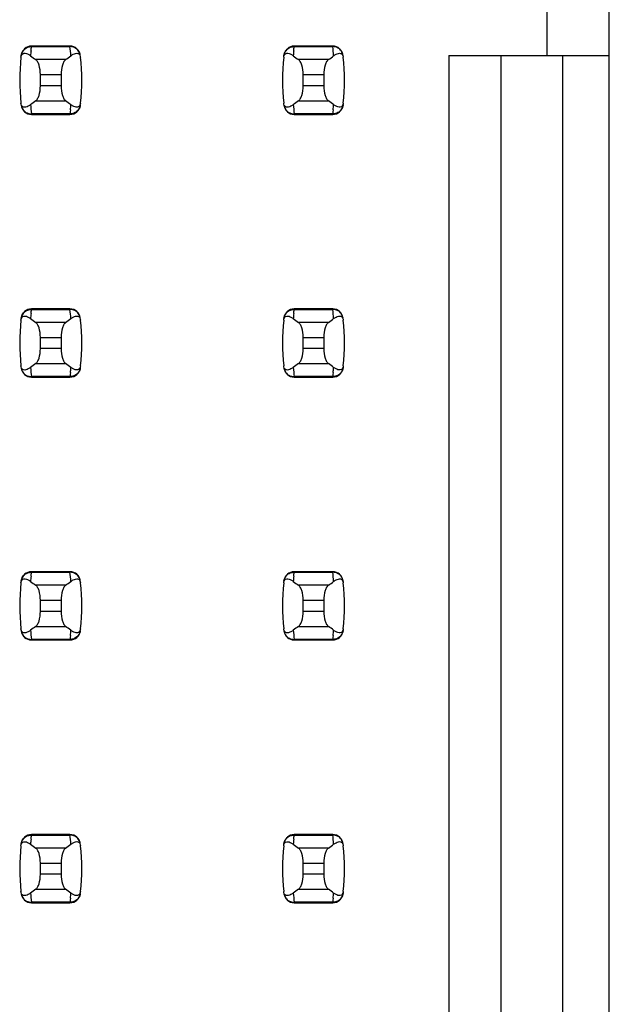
# Model space of a CAD drawing. Header units: inches. Extents: x 0 to 34, y 0 to 22.
# Tile 7 of 47: x 9.089 to 9.537, y 7.985 to 8.734. Entities that reach past the tile are written whole.
import ezdxf

# ---------------------------------------------------------------- set-up
doc = ezdxf.new("R2010")
doc.units = ezdxf.units.IN
doc.header["$LTSCALE"] = 1.87
doc.header["$MEASUREMENT"] = 0
doc.layers.get('0').update_dxf_attribs({"linetype": 'CONTINUOUS'})

msp = doc.modelspace()

# ---------------------------------------------------------------- linework, layer by layer
at = {"color": 7, "linetype": 'CONTINUOUS'}
for p, q in [((9.53739, 7.34301), (9.53739, 14.23277)), ((9.49015, 8.70679), (9.49015, 8.75403)), ((9.09719, 8.71037), (9.09735, 8.71192)), ((9.09735, 8.71192), (9.09744, 8.7127)), ((9.09744, 8.7127), (9.09753, 8.71347)), ((9.09755, 8.71387), (9.09753, 8.71347)), ((9.09753, 8.71347), (9.12686, 8.71347)), ((9.12684, 8.71387), (9.09755, 8.71387)), ((9.12686, 8.71347), (9.12684, 8.71387)), ((9.13439, 8.70701), (9.13473, 8.70604)), ((9.29719, 8.71037), (9.29735, 8.71192)), ((9.29735, 8.71192), (9.29744, 8.7127)), ((9.29744, 8.7127), (9.29753, 8.71347)), ((9.29755, 8.71387), (9.29753, 8.71347)), ((9.29753, 8.71347), (9.32686, 8.71347)), ((9.32684, 8.71387), (9.29755, 8.71387)), ((9.32686, 8.71347), (9.32684, 8.71387)), ((9.33439, 8.70701), (9.33473, 8.70604)), ((9.12355, 8.70356), (9.10084, 8.70356)), ((9.13473, 8.70604), (9.13484, 8.70537)), ((9.32355, 8.70356), (9.30084, 8.70356)), ((9.33473, 8.70604), (9.33484, 8.70537)), ((9.41534, 8.70679), (9.53739, 8.70679)), ((9.41534, 8.70679), (9.41534, 7.55167)), ((9.45471, 8.70679), (9.45471, 7.5123)), ((9.50196, 7.46505), (9.50196, 8.70679)), ((9.10432, 8.69215), (9.12007, 8.69215)), ((9.10432, 8.68363), (9.10432, 8.69215)), ((9.12007, 8.69215), (9.12007, 8.68363)), ((9.30432, 8.69215), (9.32007, 8.69215)), ((9.30432, 8.68363), (9.30432, 8.69215)), ((9.32007, 8.69215), (9.32007, 8.68363)), ((9.12007, 8.68363), (9.10432, 8.68363)), ((9.32007, 8.68363), (9.30432, 8.68363)), ((9.08966, 8.66974), (9.08955, 8.67041)), ((9.09, 8.66877), (9.08966, 8.66974)), ((9.10084, 8.67222), (9.12355, 8.67222)), ((9.28966, 8.66974), (9.28955, 8.67041)), ((9.29, 8.66877), (9.28966, 8.66974)), ((9.30084, 8.67222), (9.32355, 8.67222)), ((9.12686, 8.66231), (9.09753, 8.66231)), ((9.09753, 8.66231), (9.09755, 8.66191)), ((9.12684, 8.66191), (9.12686, 8.66231)), ((9.12695, 8.66308), (9.12686, 8.66231)), ((9.12704, 8.66386), (9.12695, 8.66308)), ((9.1272, 8.66541), (9.12704, 8.66386)), ((9.32686, 8.66231), (9.29753, 8.66231)), ((9.29753, 8.66231), (9.29755, 8.66191)), ((9.32684, 8.66191), (9.32686, 8.66231)), ((9.32695, 8.66308), (9.32686, 8.66231)), ((9.32704, 8.66386), (9.32695, 8.66308)), ((9.3272, 8.66541), (9.32704, 8.66386)), ((9.09755, 8.66191), (9.12684, 8.66191)), ((9.29755, 8.66191), (9.32684, 8.66191)), ((9.09735, 8.51192), (9.09744, 8.5127)), ((9.09744, 8.5127), (9.09753, 8.51347)), ((9.09755, 8.51387), (9.09753, 8.51347)), ((9.09753, 8.51347), (9.12686, 8.51347)), ((9.12684, 8.51387), (9.09755, 8.51387)), ((9.12686, 8.51347), (9.12684, 8.51387)), ((9.29735, 8.51192), (9.29744, 8.5127)), ((9.29744, 8.5127), (9.29753, 8.51347)), ((9.29755, 8.51387), (9.29753, 8.51347)), ((9.29753, 8.51347), (9.32686, 8.51347)), ((9.32684, 8.51387), (9.29755, 8.51387)), ((9.32686, 8.51347), (9.32684, 8.51387)), ((9.09719, 8.51037), (9.09735, 8.51192)), ((9.13439, 8.50701), (9.13473, 8.50604)), ((9.13473, 8.50604), (9.13484, 8.50537)), ((9.29719, 8.51037), (9.29735, 8.51192)), ((9.33439, 8.50701), (9.33473, 8.50604)), ((9.33473, 8.50604), (9.33484, 8.50537)), ((9.12355, 8.50356), (9.10084, 8.50356)), ((9.32355, 8.50356), (9.30084, 8.50356)), ((9.10432, 8.49215), (9.12007, 8.49215)), ((9.10432, 8.48363), (9.10432, 8.49215)), ((9.12007, 8.49215), (9.12007, 8.48363)), ((9.30432, 8.49215), (9.32007, 8.49215)), ((9.30432, 8.48363), (9.30432, 8.49215)), ((9.32007, 8.49215), (9.32007, 8.48363)), ((9.12007, 8.48363), (9.10432, 8.48363)), ((9.32007, 8.48363), (9.30432, 8.48363)), ((9.08966, 8.46974), (9.08955, 8.47041)), ((9.09, 8.46877), (9.08966, 8.46974)), ((9.10084, 8.47222), (9.12355, 8.47222)), ((9.28966, 8.46974), (9.28955, 8.47041)), ((9.29, 8.46877), (9.28966, 8.46974)), ((9.30084, 8.47222), (9.32355, 8.47222)), ((9.12686, 8.46231), (9.09753, 8.46231)), ((9.09753, 8.46231), (9.09755, 8.46191)), ((9.09755, 8.46191), (9.12684, 8.46191)), ((9.12684, 8.46191), (9.12686, 8.46231)), ((9.12695, 8.46308), (9.12686, 8.46231)), ((9.12704, 8.46386), (9.12695, 8.46308)), ((9.1272, 8.46541), (9.12704, 8.46386)), ((9.32686, 8.46231), (9.29753, 8.46231)), ((9.29753, 8.46231), (9.29755, 8.46191)), ((9.29755, 8.46191), (9.32684, 8.46191)), ((9.32684, 8.46191), (9.32686, 8.46231)), ((9.32695, 8.46308), (9.32686, 8.46231)), ((9.32704, 8.46386), (9.32695, 8.46308)), ((9.3272, 8.46541), (9.32704, 8.46386)), ((9.09719, 8.31037), (9.09735, 8.31192)), ((9.09735, 8.31192), (9.09744, 8.3127)), ((9.09744, 8.3127), (9.09753, 8.31347)), ((9.09755, 8.31387), (9.09753, 8.31347)), ((9.09753, 8.31347), (9.12686, 8.31347)), ((9.12684, 8.31387), (9.09755, 8.31387)), ((9.12686, 8.31347), (9.12684, 8.31387)), ((9.29719, 8.31037), (9.29735, 8.31192)), ((9.29735, 8.31192), (9.29744, 8.3127)), ((9.29744, 8.3127), (9.29753, 8.31347)), ((9.29755, 8.31387), (9.29753, 8.31347)), ((9.29753, 8.31347), (9.32686, 8.31347)), ((9.32684, 8.31387), (9.29755, 8.31387)), ((9.32686, 8.31347), (9.32684, 8.31387)), ((9.12355, 8.30356), (9.10084, 8.30356)), ((9.13439, 8.30701), (9.13473, 8.30604)), ((9.13473, 8.30604), (9.13484, 8.30537)), ((9.32355, 8.30356), (9.30084, 8.30356)), ((9.33439, 8.30701), (9.33473, 8.30604)), ((9.33473, 8.30604), (9.33484, 8.30537)), ((9.10432, 8.29215), (9.12007, 8.29215)), ((9.10432, 8.28363), (9.10432, 8.29215)), ((9.12007, 8.29215), (9.12007, 8.28363)), ((9.30432, 8.29215), (9.32007, 8.29215)), ((9.30432, 8.28363), (9.30432, 8.29215)), ((9.32007, 8.29215), (9.32007, 8.28363)), ((9.12007, 8.28363), (9.10432, 8.28363)), ((9.32007, 8.28363), (9.30432, 8.28363)), ((9.08966, 8.26974), (9.08955, 8.27041)), ((9.09, 8.26877), (9.08966, 8.26974)), ((9.10084, 8.27222), (9.12355, 8.27222)), ((9.1272, 8.26541), (9.12704, 8.26386)), ((9.28966, 8.26974), (9.28955, 8.27041)), ((9.29, 8.26877), (9.28966, 8.26974)), ((9.30084, 8.27222), (9.32355, 8.27222)), ((9.3272, 8.26541), (9.32704, 8.26386)), ((9.12686, 8.26231), (9.09753, 8.26231)), ((9.09753, 8.26231), (9.09755, 8.26191)), ((9.09755, 8.26191), (9.12684, 8.26191)), ((9.12684, 8.26191), (9.12686, 8.26231)), ((9.12695, 8.26308), (9.12686, 8.26231)), ((9.12704, 8.26386), (9.12695, 8.26308)), ((9.32686, 8.26231), (9.29753, 8.26231)), ((9.29753, 8.26231), (9.29755, 8.26191)), ((9.29755, 8.26191), (9.32684, 8.26191)), ((9.32684, 8.26191), (9.32686, 8.26231)), ((9.32695, 8.26308), (9.32686, 8.26231)), ((9.32704, 8.26386), (9.32695, 8.26308)), ((9.09719, 8.11037), (9.09735, 8.11192)), ((9.09735, 8.11192), (9.09744, 8.1127)), ((9.09744, 8.1127), (9.09753, 8.11347)), ((9.09755, 8.11387), (9.09753, 8.11347)), ((9.09753, 8.11347), (9.12686, 8.11347)), ((9.12684, 8.11387), (9.09755, 8.11387)), ((9.12686, 8.11347), (9.12684, 8.11387)), ((9.29719, 8.11037), (9.29735, 8.11192)), ((9.29735, 8.11192), (9.29744, 8.1127)), ((9.29744, 8.1127), (9.29753, 8.11347)), ((9.29755, 8.11387), (9.29753, 8.11347)), ((9.29753, 8.11347), (9.32686, 8.11347)), ((9.32684, 8.11387), (9.29755, 8.11387)), ((9.32686, 8.11347), (9.32684, 8.11387)), ((9.12355, 8.10356), (9.10084, 8.10356)), ((9.13439, 8.10701), (9.13473, 8.10604)), ((9.13473, 8.10604), (9.13484, 8.10537)), ((9.32355, 8.10356), (9.30084, 8.10356)), ((9.33439, 8.10701), (9.33473, 8.10604)), ((9.33473, 8.10604), (9.33484, 8.10537)), ((9.10432, 8.09215), (9.12007, 8.09215)), ((9.10432, 8.08363), (9.10432, 8.09215)), ((9.12007, 8.09215), (9.12007, 8.08363)), ((9.30432, 8.09215), (9.32007, 8.09215)), ((9.30432, 8.08363), (9.30432, 8.09215)), ((9.32007, 8.09215), (9.32007, 8.08363)), ((9.12007, 8.08363), (9.10432, 8.08363)), ((9.32007, 8.08363), (9.30432, 8.08363)), ((9.08966, 8.06974), (9.08955, 8.07041)), ((9.10084, 8.07222), (9.12355, 8.07222)), ((9.28966, 8.06974), (9.28955, 8.07041)), ((9.30084, 8.07222), (9.32355, 8.07222)), ((9.09, 8.06877), (9.08966, 8.06974)), ((9.12695, 8.06308), (9.12686, 8.06231)), ((9.12704, 8.06386), (9.12695, 8.06308)), ((9.1272, 8.06541), (9.12704, 8.06386)), ((9.29, 8.06877), (9.28966, 8.06974)), ((9.32695, 8.06308), (9.32686, 8.06231)), ((9.32704, 8.06386), (9.32695, 8.06308)), ((9.3272, 8.06541), (9.32704, 8.06386)), ((9.12686, 8.06231), (9.09753, 8.06231)), ((9.09753, 8.06231), (9.09755, 8.06191)), ((9.09755, 8.06191), (9.12684, 8.06191)), ((9.12684, 8.06191), (9.12686, 8.06231)), ((9.32686, 8.06231), (9.29753, 8.06231)), ((9.29753, 8.06231), (9.29755, 8.06191)), ((9.29755, 8.06191), (9.32684, 8.06191)), ((9.32684, 8.06191), (9.32686, 8.06231))]:
    msp.add_line(p, q, dxfattribs=at)
for centre, radius, start, end in [((9.09755, 8.706), 0.00787, 90, 173.04714), ((9.24606, 8.69549), 0.14961, 174.29541, 175.79451), ((9.12684, 8.706), 0.00787, 6.95286, 90), ((8.97832, 8.69549), 0.14963, 4.20561, 6.90091), ((9.29755, 8.706), 0.00787, 90, 173.04714), ((9.44606, 8.69549), 0.14961, 174.29541, 175.79451), ((9.32684, 8.706), 0.00787, 6.95286, 90), ((9.17832, 8.69549), 0.14963, 4.20561, 6.90091), ((9.24605, 8.68789), 0.15748, 173.62876, 186.37124), ((9.08777, 8.69458), 0.01496, 52.62555, 54.6964), ((8.97834, 8.68789), 0.15748, 353.62876, 6.37124), ((9.44605, 8.68789), 0.15748, 173.62876, 186.37124), ((9.28777, 8.69458), 0.01496, 52.62555, 54.6964), ((9.17834, 8.68789), 0.15748, 353.62876, 6.37124), ((9.09755, 8.66978), 0.00787, 186.95286, 270), ((9.24607, 8.68029), 0.14963, 184.20561, 186.90091), ((9.12684, 8.66978), 0.00787, 270, 353.04714), ((8.97833, 8.68028), 0.14961, 354.29541, 355.79451), ((9.13663, 8.68121), 0.01497, 232.62594, 234.6885), ((9.29755, 8.66978), 0.00787, 186.95286, 270), ((9.44607, 8.68029), 0.14963, 184.20561, 186.90091), ((9.32684, 8.66978), 0.00787, 270, 353.04714), ((9.17833, 8.68028), 0.14961, 354.29541, 355.79451), ((9.33663, 8.68121), 0.01497, 232.62594, 234.6885), ((9.09755, 8.506), 0.00787, 90, 173.04714), ((9.12684, 8.506), 0.00787, 6.95286, 90), ((8.97832, 8.49549), 0.14963, 4.20561, 6.90091), ((9.29755, 8.506), 0.00787, 90, 173.04714), ((9.32684, 8.506), 0.00787, 6.95286, 90), ((9.17832, 8.49549), 0.14963, 4.20561, 6.90091), ((9.24605, 8.48789), 0.15748, 173.62876, 186.37124), ((9.08777, 8.49458), 0.01496, 52.62555, 54.6964), ((9.24606, 8.49549), 0.14961, 174.29541, 175.79451), ((8.97834, 8.48789), 0.15748, 353.62876, 6.37124), ((9.44605, 8.48789), 0.15748, 173.62876, 186.37124), ((9.28777, 8.49458), 0.01496, 52.62555, 54.6964), ((9.44606, 8.49549), 0.14961, 174.29541, 175.79451), ((9.17834, 8.48789), 0.15748, 353.62876, 6.37124), ((9.09755, 8.46978), 0.00787, 186.95286, 270), ((9.24607, 8.48029), 0.14963, 184.20561, 186.90091), ((9.12684, 8.46978), 0.00787, 270, 353.04714), ((8.97833, 8.48028), 0.14961, 354.29541, 355.79451), ((9.13663, 8.48121), 0.01497, 232.62594, 234.6885), ((9.29755, 8.46978), 0.00787, 186.95286, 270), ((9.44607, 8.48029), 0.14963, 184.20561, 186.90091), ((9.32684, 8.46978), 0.00787, 270, 353.04714), ((9.17833, 8.48028), 0.14961, 354.29541, 355.79451), ((9.33663, 8.48121), 0.01497, 232.62594, 234.6885), ((9.09755, 8.306), 0.00787, 90, 173.04714), ((9.24606, 8.29549), 0.14961, 174.29541, 175.79451), ((9.12684, 8.306), 0.00787, 6.95286, 90), ((8.97832, 8.29549), 0.14963, 4.20561, 6.90091), ((9.29755, 8.306), 0.00787, 90, 173.04714), ((9.44606, 8.29549), 0.14961, 174.29541, 175.79451), ((9.32684, 8.306), 0.00787, 6.95286, 90), ((9.17832, 8.29549), 0.14963, 4.20561, 6.90091), ((9.24605, 8.28789), 0.15748, 173.62876, 186.37124), ((9.08777, 8.29458), 0.01496, 52.62555, 54.6964), ((8.97834, 8.28789), 0.15748, 353.62876, 6.37124), ((9.44605, 8.28789), 0.15748, 173.62876, 186.37124), ((9.28777, 8.29458), 0.01496, 52.62555, 54.6964), ((9.17834, 8.28789), 0.15748, 353.62876, 6.37124), ((9.09755, 8.26978), 0.00787, 186.95286, 270), ((9.24607, 8.28029), 0.14963, 184.20561, 186.90091), ((9.12684, 8.26978), 0.00787, 270, 353.04714), ((8.97833, 8.28028), 0.14961, 354.29541, 355.79451), ((9.13663, 8.28121), 0.01497, 232.62594, 234.6885), ((9.29755, 8.26978), 0.00787, 186.95286, 270), ((9.44607, 8.28029), 0.14963, 184.20561, 186.90091), ((9.32684, 8.26978), 0.00787, 270, 353.04714), ((9.17833, 8.28028), 0.14961, 354.29541, 355.79451), ((9.33663, 8.28121), 0.01497, 232.62594, 234.6885), ((9.09755, 8.106), 0.00787, 90, 173.04714), ((9.24606, 8.09549), 0.14961, 174.29541, 175.79451), ((9.12684, 8.106), 0.00787, 6.95286, 90), ((8.97832, 8.09549), 0.14963, 4.20561, 6.90091), ((9.29755, 8.106), 0.00787, 90, 173.04714), ((9.44606, 8.09549), 0.14961, 174.29541, 175.79451), ((9.32684, 8.106), 0.00787, 6.95286, 90), ((9.17832, 8.09549), 0.14963, 4.20561, 6.90091), ((9.24605, 8.08789), 0.15748, 173.62876, 186.37124), ((9.08777, 8.09458), 0.01496, 52.62555, 54.6964), ((8.97834, 8.08789), 0.15748, 353.62876, 6.37124), ((9.44605, 8.08789), 0.15748, 173.62876, 186.37124), ((9.28777, 8.09458), 0.01496, 52.62555, 54.6964), ((9.17834, 8.08789), 0.15748, 353.62876, 6.37124), ((9.09755, 8.06978), 0.00787, 186.95286, 270), ((9.24607, 8.08029), 0.14963, 184.20561, 186.90091), ((9.12684, 8.06978), 0.00787, 270, 353.04714), ((8.97833, 8.08028), 0.14961, 354.29541, 355.79451), ((9.13663, 8.08121), 0.01497, 232.62594, 234.6885), ((9.29755, 8.06978), 0.00787, 186.95286, 270), ((9.44607, 8.08029), 0.14963, 184.20561, 186.90091), ((9.32684, 8.06978), 0.00787, 270, 353.04714), ((9.17833, 8.08028), 0.14961, 354.29541, 355.79451), ((9.33663, 8.08121), 0.01497, 232.62594, 234.6885)]:
    msp.add_arc(centre, radius, start, end, dxfattribs=at)
for centre, start_param, end_param in [((9.46833, 8.7414), -2.804032, -2.774684), ((8.75606, 8.7414), -0.366909, -0.33756), ((9.66833, 8.7414), -2.804032, -2.774684), ((8.95606, 8.7414), -0.366909, -0.33756), ((9.46833, 8.63438), 2.774684, 2.804032), ((8.75606, 8.63438), 0.33756, 0.366909), ((9.66833, 8.63438), 2.774684, 2.804032), ((8.95606, 8.63438), 0.33756, 0.366909), ((9.46833, 8.5414), -2.804032, -2.774684), ((8.75606, 8.5414), -0.366909, -0.33756), ((9.66833, 8.5414), -2.804032, -2.774684), ((8.95606, 8.5414), -0.366909, -0.33756), ((9.46833, 8.43438), 2.774684, 2.804032), ((8.75606, 8.43438), 0.33756, 0.366909), ((9.66833, 8.43438), 2.774684, 2.804032), ((8.95606, 8.43438), 0.33756, 0.366909), ((9.46833, 8.3414), -2.804032, -2.774684), ((8.75606, 8.3414), -0.366909, -0.33756), ((9.66833, 8.3414), -2.804032, -2.774684), ((8.95606, 8.3414), -0.366909, -0.33756), ((9.46833, 8.23438), 2.774684, 2.804032), ((8.75606, 8.23438), 0.33756, 0.366909), ((9.66833, 8.23438), 2.774684, 2.804032), ((8.95606, 8.23438), 0.33756, 0.366909), ((9.46833, 8.1414), -2.804032, -2.774684), ((8.75606, 8.1414), -0.366909, -0.33756), ((9.66833, 8.1414), -2.804032, -2.774684), ((8.95606, 8.1414), -0.366909, -0.33756), ((9.46833, 8.03438), 2.774684, 2.804032), ((8.75606, 8.03438), 0.33756, 0.366909), ((9.66833, 8.03438), 2.774684, 2.804032), ((8.95606, 8.03438), 0.33756, 0.366909)]:
    msp.add_ellipse(centre, major_axis=(0.3937, 0), ratio=0.267949, start_param=start_param, end_param=end_param, dxfattribs=at)
for points, knots in [([(9.08955, 8.70537), (9.08966, 8.70638), (9.09036, 8.70824), (9.09279, 8.70854), (9.09465, 8.70791), (9.09582, 8.70721), (9.09641, 8.70679)], [0, 0, 0, 0, 0.344091, 0.54278, 0.755602, 1, 1, 1, 1]), ([(9.08971, 8.70681), (9.08986, 8.70799), (9.09079, 8.71037), (9.09273, 8.71205), (9.09385, 8.7126)], [0, 0, 0, 0, 0.485962, 1, 1, 1, 1]), ([(9.09385, 8.7126), (9.09415, 8.71275), (9.09531, 8.71324), (9.09659, 8.71348), (9.09753, 8.71347)], [0, 0, 0, 0, 0.258954, 1, 1, 1, 1]), ([(9.1306, 8.71257), (9.1303, 8.71272), (9.12912, 8.71323), (9.12781, 8.71348), (9.12686, 8.71347)], [0, 0, 0, 0, 0.258938, 1, 1, 1, 1]), ([(9.12754, 8.70647), (9.12811, 8.7069), (9.12925, 8.70766), (9.13103, 8.70838), (9.13298, 8.70855), (9.13409, 8.70762), (9.13439, 8.70701)], [0, 0, 0, 0, 0.277188, 0.519496, 0.737282, 1, 1, 1, 1]), ([(9.13468, 8.70681), (9.13453, 8.70798), (9.13362, 8.71033), (9.13171, 8.71201), (9.1306, 8.71257)], [0, 0, 0, 0, 0.485899, 1, 1, 1, 1]), ([(9.28955, 8.70537), (9.28966, 8.70638), (9.29036, 8.70824), (9.29279, 8.70854), (9.29465, 8.70791), (9.29582, 8.70721), (9.29641, 8.70679)], [0, 0, 0, 0, 0.344091, 0.54278, 0.755602, 1, 1, 1, 1]), ([(9.28971, 8.70681), (9.28986, 8.70799), (9.29079, 8.71037), (9.29273, 8.71205), (9.29385, 8.7126)], [0, 0, 0, 0, 0.485962, 1, 1, 1, 1]), ([(9.29385, 8.7126), (9.29415, 8.71275), (9.29531, 8.71324), (9.29659, 8.71348), (9.29753, 8.71347)], [0, 0, 0, 0, 0.258954, 1, 1, 1, 1]), ([(9.3306, 8.71257), (9.3303, 8.71272), (9.32912, 8.71323), (9.32781, 8.71348), (9.32686, 8.71347)], [0, 0, 0, 0, 0.258938, 1, 1, 1, 1]), ([(9.32754, 8.70647), (9.32811, 8.7069), (9.32925, 8.70766), (9.33103, 8.70838), (9.33298, 8.70855), (9.33409, 8.70762), (9.33439, 8.70701)], [0, 0, 0, 0, 0.277188, 0.519496, 0.737282, 1, 1, 1, 1]), ([(9.33468, 8.70681), (9.33453, 8.70798), (9.33362, 8.71033), (9.33171, 8.71201), (9.3306, 8.71257)], [0, 0, 0, 0, 0.485899, 1, 1, 1, 1]), ([(9.10432, 8.69215), (9.10432, 8.69461), (9.10393, 8.69807), (9.1024, 8.70185), (9.10139, 8.70317), (9.10084, 8.70356)], [0, 0, 0, 0, 0.604658, 0.834309, 1, 1, 1, 1]), ([(9.12355, 8.70356), (9.123, 8.70317), (9.12199, 8.70185), (9.12046, 8.69807), (9.12007, 8.69461), (9.12007, 8.69215)], [0, 0, 0, 0, 0.165672, 0.395352, 1, 1, 1, 1]), ([(9.30432, 8.69215), (9.30432, 8.69461), (9.30393, 8.69807), (9.3024, 8.70185), (9.30139, 8.70317), (9.30084, 8.70356)], [0, 0, 0, 0, 0.604658, 0.834309, 1, 1, 1, 1]), ([(9.32355, 8.70356), (9.323, 8.70317), (9.32199, 8.70185), (9.32046, 8.69807), (9.32007, 8.69461), (9.32007, 8.69215)], [0, 0, 0, 0, 0.165672, 0.395352, 1, 1, 1, 1]), ([(9.10084, 8.67222), (9.10139, 8.6726), (9.1024, 8.67393), (9.10393, 8.67771), (9.10432, 8.68117), (9.10432, 8.68363)], [0, 0, 0, 0, 0.165672, 0.395352, 1, 1, 1, 1]), ([(9.12007, 8.68363), (9.12007, 8.68117), (9.12046, 8.67771), (9.12199, 8.67393), (9.123, 8.6726), (9.12355, 8.67222)], [0, 0, 0, 0, 0.604658, 0.834309, 1, 1, 1, 1]), ([(9.30084, 8.67222), (9.30139, 8.6726), (9.3024, 8.67393), (9.30393, 8.67771), (9.30432, 8.68117), (9.30432, 8.68363)], [0, 0, 0, 0, 0.165672, 0.395352, 1, 1, 1, 1]), ([(9.32007, 8.68363), (9.32007, 8.68117), (9.32046, 8.67771), (9.32199, 8.67393), (9.323, 8.6726), (9.32355, 8.67222)], [0, 0, 0, 0, 0.604658, 0.834309, 1, 1, 1, 1]), ([(9.13484, 8.67041), (9.13473, 8.6694), (9.13402, 8.66754), (9.1316, 8.66724), (9.12974, 8.66787), (9.12857, 8.66857), (9.12797, 8.66899)], [0, 0, 0, 0, 0.34411, 0.542772, 0.755567, 1, 1, 1, 1]), ([(9.33484, 8.67041), (9.33473, 8.6694), (9.33402, 8.66754), (9.3316, 8.66724), (9.32974, 8.66787), (9.32857, 8.66857), (9.32797, 8.66899)], [0, 0, 0, 0, 0.34411, 0.542772, 0.755567, 1, 1, 1, 1]), ([(9.08971, 8.66897), (9.08986, 8.66779), (9.09079, 8.66541), (9.09273, 8.66373), (9.09385, 8.66317)], [0, 0, 0, 0, 0.485962, 1, 1, 1, 1]), ([(9.09685, 8.66931), (9.09628, 8.66888), (9.09514, 8.66812), (9.09336, 8.66739), (9.09141, 8.66723), (9.0903, 8.66816), (9.09, 8.66877)], [0, 0, 0, 0, 0.277188, 0.519495, 0.73728, 1, 1, 1, 1]), ([(9.09385, 8.66317), (9.09415, 8.66303), (9.09531, 8.66254), (9.09659, 8.6623), (9.09753, 8.66231)], [0, 0, 0, 0, 0.258954, 1, 1, 1, 1]), ([(9.1306, 8.66321), (9.1303, 8.66306), (9.12912, 8.66255), (9.12781, 8.6623), (9.12686, 8.66231)], [0, 0, 0, 0, 0.258938, 1, 1, 1, 1]), ([(9.13468, 8.66897), (9.13453, 8.6678), (9.13362, 8.66545), (9.13171, 8.66377), (9.1306, 8.66321)], [0, 0, 0, 0, 0.485899, 1, 1, 1, 1]), ([(9.28971, 8.66897), (9.28986, 8.66779), (9.29079, 8.66541), (9.29273, 8.66373), (9.29385, 8.66317)], [0, 0, 0, 0, 0.485962, 1, 1, 1, 1]), ([(9.29685, 8.66931), (9.29628, 8.66888), (9.29514, 8.66812), (9.29336, 8.66739), (9.29141, 8.66723), (9.2903, 8.66816), (9.29, 8.66877)], [0, 0, 0, 0, 0.277188, 0.519495, 0.73728, 1, 1, 1, 1]), ([(9.29385, 8.66317), (9.29415, 8.66303), (9.29531, 8.66254), (9.29659, 8.6623), (9.29753, 8.66231)], [0, 0, 0, 0, 0.258954, 1, 1, 1, 1]), ([(9.3306, 8.66321), (9.3303, 8.66306), (9.32912, 8.66255), (9.32781, 8.6623), (9.32686, 8.66231)], [0, 0, 0, 0, 0.258938, 1, 1, 1, 1]), ([(9.33468, 8.66897), (9.33453, 8.6678), (9.33362, 8.66545), (9.33171, 8.66377), (9.3306, 8.66321)], [0, 0, 0, 0, 0.485899, 1, 1, 1, 1]), ([(9.08971, 8.50681), (9.08986, 8.50799), (9.09079, 8.51037), (9.09273, 8.51205), (9.09385, 8.5126)], [0, 0, 0, 0, 0.485962, 1, 1, 1, 1]), ([(9.09385, 8.5126), (9.09415, 8.51275), (9.09531, 8.51324), (9.09659, 8.51348), (9.09753, 8.51347)], [0, 0, 0, 0, 0.258954, 1, 1, 1, 1]), ([(9.1306, 8.51257), (9.1303, 8.51272), (9.12912, 8.51323), (9.12781, 8.51348), (9.12686, 8.51347)], [0, 0, 0, 0, 0.258938, 1, 1, 1, 1]), ([(9.13468, 8.50681), (9.13453, 8.50798), (9.13362, 8.51033), (9.13171, 8.51201), (9.1306, 8.51257)], [0, 0, 0, 0, 0.485899, 1, 1, 1, 1]), ([(9.28971, 8.50681), (9.28986, 8.50799), (9.29079, 8.51037), (9.29273, 8.51205), (9.29385, 8.5126)], [0, 0, 0, 0, 0.485962, 1, 1, 1, 1]), ([(9.29385, 8.5126), (9.29415, 8.51275), (9.29531, 8.51324), (9.29659, 8.51348), (9.29753, 8.51347)], [0, 0, 0, 0, 0.258954, 1, 1, 1, 1]), ([(9.3306, 8.51257), (9.3303, 8.51272), (9.32912, 8.51323), (9.32781, 8.51348), (9.32686, 8.51347)], [0, 0, 0, 0, 0.258938, 1, 1, 1, 1]), ([(9.33468, 8.50681), (9.33453, 8.50798), (9.33362, 8.51033), (9.33171, 8.51201), (9.3306, 8.51257)], [0, 0, 0, 0, 0.485899, 1, 1, 1, 1]), ([(9.08955, 8.50537), (9.08966, 8.50638), (9.09036, 8.50824), (9.09279, 8.50854), (9.09465, 8.50791), (9.09582, 8.50721), (9.09641, 8.50679)], [0, 0, 0, 0, 0.344091, 0.54278, 0.755602, 1, 1, 1, 1]), ([(9.12754, 8.50647), (9.12811, 8.5069), (9.12925, 8.50766), (9.13103, 8.50838), (9.13298, 8.50855), (9.13409, 8.50762), (9.13439, 8.50701)], [0, 0, 0, 0, 0.277188, 0.519496, 0.737282, 1, 1, 1, 1]), ([(9.28955, 8.50537), (9.28966, 8.50638), (9.29036, 8.50824), (9.29279, 8.50854), (9.29465, 8.50791), (9.29582, 8.50721), (9.29641, 8.50679)], [0, 0, 0, 0, 0.344091, 0.54278, 0.755602, 1, 1, 1, 1]), ([(9.32754, 8.50647), (9.32811, 8.5069), (9.32925, 8.50766), (9.33103, 8.50838), (9.33298, 8.50855), (9.33409, 8.50762), (9.33439, 8.50701)], [0, 0, 0, 0, 0.277188, 0.519496, 0.737282, 1, 1, 1, 1]), ([(9.10432, 8.49215), (9.10432, 8.49461), (9.10393, 8.49807), (9.1024, 8.50185), (9.10139, 8.50317), (9.10084, 8.50356)], [0, 0, 0, 0, 0.604658, 0.834309, 1, 1, 1, 1]), ([(9.12355, 8.50356), (9.123, 8.50317), (9.12199, 8.50185), (9.12046, 8.49807), (9.12007, 8.49461), (9.12007, 8.49215)], [0, 0, 0, 0, 0.165672, 0.395352, 1, 1, 1, 1]), ([(9.30432, 8.49215), (9.30432, 8.49461), (9.30393, 8.49807), (9.3024, 8.50185), (9.30139, 8.50317), (9.30084, 8.50356)], [0, 0, 0, 0, 0.604658, 0.834309, 1, 1, 1, 1]), ([(9.32355, 8.50356), (9.323, 8.50317), (9.32199, 8.50185), (9.32046, 8.49807), (9.32007, 8.49461), (9.32007, 8.49215)], [0, 0, 0, 0, 0.165672, 0.395352, 1, 1, 1, 1]), ([(9.10084, 8.47222), (9.10139, 8.4726), (9.1024, 8.47393), (9.10393, 8.47771), (9.10432, 8.48117), (9.10432, 8.48363)], [0, 0, 0, 0, 0.165672, 0.395352, 1, 1, 1, 1]), ([(9.12007, 8.48363), (9.12007, 8.48117), (9.12046, 8.47771), (9.12199, 8.47393), (9.123, 8.4726), (9.12355, 8.47222)], [0, 0, 0, 0, 0.604658, 0.834309, 1, 1, 1, 1]), ([(9.30084, 8.47222), (9.30139, 8.4726), (9.3024, 8.47393), (9.30393, 8.47771), (9.30432, 8.48117), (9.30432, 8.48363)], [0, 0, 0, 0, 0.165672, 0.395352, 1, 1, 1, 1]), ([(9.32007, 8.48363), (9.32007, 8.48117), (9.32046, 8.47771), (9.32199, 8.47393), (9.323, 8.4726), (9.32355, 8.47222)], [0, 0, 0, 0, 0.604658, 0.834309, 1, 1, 1, 1]), ([(9.08971, 8.46897), (9.08986, 8.46779), (9.09079, 8.46541), (9.09273, 8.46373), (9.09385, 8.46317)], [0, 0, 0, 0, 0.485962, 1, 1, 1, 1]), ([(9.09685, 8.46931), (9.09628, 8.46888), (9.09514, 8.46812), (9.09336, 8.46739), (9.09141, 8.46723), (9.0903, 8.46816), (9.09, 8.46877)], [0, 0, 0, 0, 0.277188, 0.519495, 0.73728, 1, 1, 1, 1]), ([(9.13484, 8.47041), (9.13473, 8.4694), (9.13402, 8.46754), (9.1316, 8.46724), (9.12974, 8.46787), (9.12857, 8.46857), (9.12797, 8.46899)], [0, 0, 0, 0, 0.34411, 0.542772, 0.755567, 1, 1, 1, 1]), ([(9.13468, 8.46897), (9.13453, 8.4678), (9.13362, 8.46545), (9.13171, 8.46377), (9.1306, 8.46321)], [0, 0, 0, 0, 0.485899, 1, 1, 1, 1]), ([(9.28971, 8.46897), (9.28986, 8.46779), (9.29079, 8.46541), (9.29273, 8.46373), (9.29385, 8.46317)], [0, 0, 0, 0, 0.485962, 1, 1, 1, 1]), ([(9.29685, 8.46931), (9.29628, 8.46888), (9.29514, 8.46812), (9.29336, 8.46739), (9.29141, 8.46723), (9.2903, 8.46816), (9.29, 8.46877)], [0, 0, 0, 0, 0.277188, 0.519495, 0.73728, 1, 1, 1, 1]), ([(9.33484, 8.47041), (9.33473, 8.4694), (9.33402, 8.46754), (9.3316, 8.46724), (9.32974, 8.46787), (9.32857, 8.46857), (9.32797, 8.46899)], [0, 0, 0, 0, 0.34411, 0.542772, 0.755567, 1, 1, 1, 1]), ([(9.33468, 8.46897), (9.33453, 8.4678), (9.33362, 8.46545), (9.33171, 8.46377), (9.3306, 8.46321)], [0, 0, 0, 0, 0.485899, 1, 1, 1, 1]), ([(9.09385, 8.46317), (9.09415, 8.46303), (9.09531, 8.46254), (9.09659, 8.4623), (9.09753, 8.46231)], [0, 0, 0, 0, 0.258954, 1, 1, 1, 1]), ([(9.1306, 8.46321), (9.1303, 8.46306), (9.12912, 8.46255), (9.12781, 8.4623), (9.12686, 8.46231)], [0, 0, 0, 0, 0.258938, 1, 1, 1, 1]), ([(9.29385, 8.46317), (9.29415, 8.46303), (9.29531, 8.46254), (9.29659, 8.4623), (9.29753, 8.46231)], [0, 0, 0, 0, 0.258954, 1, 1, 1, 1]), ([(9.3306, 8.46321), (9.3303, 8.46306), (9.32912, 8.46255), (9.32781, 8.4623), (9.32686, 8.46231)], [0, 0, 0, 0, 0.258938, 1, 1, 1, 1]), ([(9.08971, 8.30681), (9.08986, 8.30799), (9.09079, 8.31037), (9.09273, 8.31205), (9.09385, 8.3126)], [0, 0, 0, 0, 0.485962, 1, 1, 1, 1]), ([(9.09385, 8.3126), (9.09415, 8.31275), (9.09531, 8.31324), (9.09659, 8.31348), (9.09753, 8.31347)], [0, 0, 0, 0, 0.258954, 1, 1, 1, 1]), ([(9.1306, 8.31257), (9.1303, 8.31272), (9.12912, 8.31323), (9.12781, 8.31348), (9.12686, 8.31347)], [0, 0, 0, 0, 0.258938, 1, 1, 1, 1]), ([(9.13468, 8.30681), (9.13453, 8.30798), (9.13362, 8.31033), (9.13171, 8.31201), (9.1306, 8.31257)], [0, 0, 0, 0, 0.485899, 1, 1, 1, 1]), ([(9.28971, 8.30681), (9.28986, 8.30799), (9.29079, 8.31037), (9.29273, 8.31205), (9.29385, 8.3126)], [0, 0, 0, 0, 0.485962, 1, 1, 1, 1]), ([(9.29385, 8.3126), (9.29415, 8.31275), (9.29531, 8.31324), (9.29659, 8.31348), (9.29753, 8.31347)], [0, 0, 0, 0, 0.258954, 1, 1, 1, 1]), ([(9.3306, 8.31257), (9.3303, 8.31272), (9.32912, 8.31323), (9.32781, 8.31348), (9.32686, 8.31347)], [0, 0, 0, 0, 0.258938, 1, 1, 1, 1]), ([(9.33468, 8.30681), (9.33453, 8.30798), (9.33362, 8.31033), (9.33171, 8.31201), (9.3306, 8.31257)], [0, 0, 0, 0, 0.485899, 1, 1, 1, 1]), ([(9.08955, 8.30537), (9.08966, 8.30638), (9.09036, 8.30824), (9.09279, 8.30854), (9.09465, 8.30791), (9.09582, 8.30721), (9.09641, 8.30679)], [0, 0, 0, 0, 0.344091, 0.54278, 0.755602, 1, 1, 1, 1]), ([(9.10432, 8.29215), (9.10432, 8.29461), (9.10393, 8.29807), (9.1024, 8.30185), (9.10139, 8.30317), (9.10084, 8.30356)], [0, 0, 0, 0, 0.604658, 0.834309, 1, 1, 1, 1]), ([(9.12355, 8.30356), (9.123, 8.30317), (9.12199, 8.30185), (9.12046, 8.29807), (9.12007, 8.29461), (9.12007, 8.29215)], [0, 0, 0, 0, 0.165672, 0.395352, 1, 1, 1, 1]), ([(9.12754, 8.30647), (9.12811, 8.3069), (9.12925, 8.30766), (9.13103, 8.30838), (9.13298, 8.30855), (9.13409, 8.30762), (9.13439, 8.30701)], [0, 0, 0, 0, 0.277188, 0.519496, 0.737282, 1, 1, 1, 1]), ([(9.28955, 8.30537), (9.28966, 8.30638), (9.29036, 8.30824), (9.29279, 8.30854), (9.29465, 8.30791), (9.29582, 8.30721), (9.29641, 8.30679)], [0, 0, 0, 0, 0.344091, 0.54278, 0.755602, 1, 1, 1, 1]), ([(9.30432, 8.29215), (9.30432, 8.29461), (9.30393, 8.29807), (9.3024, 8.30185), (9.30139, 8.30317), (9.30084, 8.30356)], [0, 0, 0, 0, 0.604658, 0.834309, 1, 1, 1, 1]), ([(9.32355, 8.30356), (9.323, 8.30317), (9.32199, 8.30185), (9.32046, 8.29807), (9.32007, 8.29461), (9.32007, 8.29215)], [0, 0, 0, 0, 0.165672, 0.395352, 1, 1, 1, 1]), ([(9.32754, 8.30647), (9.32811, 8.3069), (9.32925, 8.30766), (9.33103, 8.30838), (9.33298, 8.30855), (9.33409, 8.30762), (9.33439, 8.30701)], [0, 0, 0, 0, 0.277188, 0.519496, 0.737282, 1, 1, 1, 1]), ([(9.10084, 8.27222), (9.10139, 8.2726), (9.1024, 8.27393), (9.10393, 8.27771), (9.10432, 8.28117), (9.10432, 8.28363)], [0, 0, 0, 0, 0.165672, 0.395352, 1, 1, 1, 1]), ([(9.12007, 8.28363), (9.12007, 8.28117), (9.12046, 8.27771), (9.12199, 8.27393), (9.123, 8.2726), (9.12355, 8.27222)], [0, 0, 0, 0, 0.604658, 0.834309, 1, 1, 1, 1]), ([(9.30084, 8.27222), (9.30139, 8.2726), (9.3024, 8.27393), (9.30393, 8.27771), (9.30432, 8.28117), (9.30432, 8.28363)], [0, 0, 0, 0, 0.165672, 0.395352, 1, 1, 1, 1]), ([(9.32007, 8.28363), (9.32007, 8.28117), (9.32046, 8.27771), (9.32199, 8.27393), (9.323, 8.2726), (9.32355, 8.27222)], [0, 0, 0, 0, 0.604658, 0.834309, 1, 1, 1, 1]), ([(9.08971, 8.26897), (9.08986, 8.26779), (9.09079, 8.26541), (9.09273, 8.26373), (9.09385, 8.26317)], [0, 0, 0, 0, 0.485962, 1, 1, 1, 1]), ([(9.09685, 8.26931), (9.09628, 8.26888), (9.09514, 8.26812), (9.09336, 8.26739), (9.09141, 8.26723), (9.0903, 8.26816), (9.09, 8.26877)], [0, 0, 0, 0, 0.277188, 0.519495, 0.73728, 1, 1, 1, 1]), ([(9.13484, 8.27041), (9.13473, 8.2694), (9.13402, 8.26754), (9.1316, 8.26724), (9.12974, 8.26787), (9.12857, 8.26857), (9.12797, 8.26899)], [0, 0, 0, 0, 0.34411, 0.542772, 0.755567, 1, 1, 1, 1]), ([(9.13468, 8.26897), (9.13453, 8.2678), (9.13362, 8.26545), (9.13171, 8.26377), (9.1306, 8.26321)], [0, 0, 0, 0, 0.485899, 1, 1, 1, 1]), ([(9.28971, 8.26897), (9.28986, 8.26779), (9.29079, 8.26541), (9.29273, 8.26373), (9.29385, 8.26317)], [0, 0, 0, 0, 0.485962, 1, 1, 1, 1]), ([(9.29685, 8.26931), (9.29628, 8.26888), (9.29514, 8.26812), (9.29336, 8.26739), (9.29141, 8.26723), (9.2903, 8.26816), (9.29, 8.26877)], [0, 0, 0, 0, 0.277188, 0.519495, 0.73728, 1, 1, 1, 1]), ([(9.33484, 8.27041), (9.33473, 8.2694), (9.33402, 8.26754), (9.3316, 8.26724), (9.32974, 8.26787), (9.32857, 8.26857), (9.32797, 8.26899)], [0, 0, 0, 0, 0.34411, 0.542772, 0.755567, 1, 1, 1, 1]), ([(9.33468, 8.26897), (9.33453, 8.2678), (9.33362, 8.26545), (9.33171, 8.26377), (9.3306, 8.26321)], [0, 0, 0, 0, 0.485899, 1, 1, 1, 1]), ([(9.09385, 8.26317), (9.09415, 8.26303), (9.09531, 8.26254), (9.09659, 8.2623), (9.09753, 8.26231)], [0, 0, 0, 0, 0.258954, 1, 1, 1, 1]), ([(9.1306, 8.26321), (9.1303, 8.26306), (9.12912, 8.26255), (9.12781, 8.2623), (9.12686, 8.26231)], [0, 0, 0, 0, 0.258938, 1, 1, 1, 1]), ([(9.29385, 8.26317), (9.29415, 8.26303), (9.29531, 8.26254), (9.29659, 8.2623), (9.29753, 8.26231)], [0, 0, 0, 0, 0.258954, 1, 1, 1, 1]), ([(9.3306, 8.26321), (9.3303, 8.26306), (9.32912, 8.26255), (9.32781, 8.2623), (9.32686, 8.26231)], [0, 0, 0, 0, 0.258938, 1, 1, 1, 1]), ([(9.08955, 8.10537), (9.08966, 8.10638), (9.09036, 8.10824), (9.09279, 8.10854), (9.09465, 8.10791), (9.09582, 8.10721), (9.09641, 8.10679)], [0, 0, 0, 0, 0.344091, 0.54278, 0.755602, 1, 1, 1, 1]), ([(9.08971, 8.10681), (9.08986, 8.10799), (9.09079, 8.11037), (9.09273, 8.11205), (9.09385, 8.1126)], [0, 0, 0, 0, 0.485962, 1, 1, 1, 1]), ([(9.09385, 8.1126), (9.09415, 8.11275), (9.09531, 8.11324), (9.09659, 8.11348), (9.09753, 8.11347)], [0, 0, 0, 0, 0.258954, 1, 1, 1, 1]), ([(9.1306, 8.11257), (9.1303, 8.11272), (9.12912, 8.11323), (9.12781, 8.11348), (9.12686, 8.11347)], [0, 0, 0, 0, 0.258938, 1, 1, 1, 1]), ([(9.12754, 8.10647), (9.12811, 8.1069), (9.12925, 8.10766), (9.13103, 8.10838), (9.13298, 8.10855), (9.13409, 8.10762), (9.13439, 8.10701)], [0, 0, 0, 0, 0.277188, 0.519496, 0.737282, 1, 1, 1, 1]), ([(9.13468, 8.10681), (9.13453, 8.10798), (9.13362, 8.11033), (9.13171, 8.11201), (9.1306, 8.11257)], [0, 0, 0, 0, 0.485899, 1, 1, 1, 1]), ([(9.28955, 8.10537), (9.28966, 8.10638), (9.29036, 8.10824), (9.29279, 8.10854), (9.29465, 8.10791), (9.29582, 8.10721), (9.29641, 8.10679)], [0, 0, 0, 0, 0.344091, 0.54278, 0.755602, 1, 1, 1, 1]), ([(9.28971, 8.10681), (9.28986, 8.10799), (9.29079, 8.11037), (9.29273, 8.11205), (9.29385, 8.1126)], [0, 0, 0, 0, 0.485962, 1, 1, 1, 1]), ([(9.29385, 8.1126), (9.29415, 8.11275), (9.29531, 8.11324), (9.29659, 8.11348), (9.29753, 8.11347)], [0, 0, 0, 0, 0.258954, 1, 1, 1, 1]), ([(9.3306, 8.11257), (9.3303, 8.11272), (9.32912, 8.11323), (9.32781, 8.11348), (9.32686, 8.11347)], [0, 0, 0, 0, 0.258938, 1, 1, 1, 1]), ([(9.32754, 8.10647), (9.32811, 8.1069), (9.32925, 8.10766), (9.33103, 8.10838), (9.33298, 8.10855), (9.33409, 8.10762), (9.33439, 8.10701)], [0, 0, 0, 0, 0.277188, 0.519496, 0.737282, 1, 1, 1, 1]), ([(9.33468, 8.10681), (9.33453, 8.10798), (9.33362, 8.11033), (9.33171, 8.11201), (9.3306, 8.11257)], [0, 0, 0, 0, 0.485899, 1, 1, 1, 1]), ([(9.10432, 8.09215), (9.10432, 8.09461), (9.10393, 8.09807), (9.1024, 8.10185), (9.10139, 8.10317), (9.10084, 8.10356)], [0, 0, 0, 0, 0.604658, 0.834309, 1, 1, 1, 1]), ([(9.12355, 8.10356), (9.123, 8.10317), (9.12199, 8.10185), (9.12046, 8.09807), (9.12007, 8.09461), (9.12007, 8.09215)], [0, 0, 0, 0, 0.165672, 0.395352, 1, 1, 1, 1]), ([(9.30432, 8.09215), (9.30432, 8.09461), (9.30393, 8.09807), (9.3024, 8.10185), (9.30139, 8.10317), (9.30084, 8.10356)], [0, 0, 0, 0, 0.604658, 0.834309, 1, 1, 1, 1]), ([(9.32355, 8.10356), (9.323, 8.10317), (9.32199, 8.10185), (9.32046, 8.09807), (9.32007, 8.09461), (9.32007, 8.09215)], [0, 0, 0, 0, 0.165672, 0.395352, 1, 1, 1, 1]), ([(9.10084, 8.07222), (9.10139, 8.0726), (9.1024, 8.07393), (9.10393, 8.07771), (9.10432, 8.08117), (9.10432, 8.08363)], [0, 0, 0, 0, 0.165672, 0.395352, 1, 1, 1, 1]), ([(9.12007, 8.08363), (9.12007, 8.08117), (9.12046, 8.07771), (9.12199, 8.07393), (9.123, 8.0726), (9.12355, 8.07222)], [0, 0, 0, 0, 0.604658, 0.834309, 1, 1, 1, 1]), ([(9.30084, 8.07222), (9.30139, 8.0726), (9.3024, 8.07393), (9.30393, 8.07771), (9.30432, 8.08117), (9.30432, 8.08363)], [0, 0, 0, 0, 0.165672, 0.395352, 1, 1, 1, 1]), ([(9.32007, 8.08363), (9.32007, 8.08117), (9.32046, 8.07771), (9.32199, 8.07393), (9.323, 8.0726), (9.32355, 8.07222)], [0, 0, 0, 0, 0.604658, 0.834309, 1, 1, 1, 1]), ([(9.13484, 8.07041), (9.13473, 8.0694), (9.13402, 8.06754), (9.1316, 8.06724), (9.12974, 8.06787), (9.12857, 8.06857), (9.12797, 8.06899)], [0, 0, 0, 0, 0.34411, 0.542772, 0.755567, 1, 1, 1, 1]), ([(9.33484, 8.07041), (9.33473, 8.0694), (9.33402, 8.06754), (9.3316, 8.06724), (9.32974, 8.06787), (9.32857, 8.06857), (9.32797, 8.06899)], [0, 0, 0, 0, 0.34411, 0.542772, 0.755567, 1, 1, 1, 1]), ([(9.08971, 8.06897), (9.08986, 8.06779), (9.09079, 8.06541), (9.09273, 8.06373), (9.09385, 8.06317)], [0, 0, 0, 0, 0.485962, 1, 1, 1, 1]), ([(9.09685, 8.06931), (9.09628, 8.06888), (9.09514, 8.06812), (9.09336, 8.06739), (9.09141, 8.06723), (9.0903, 8.06816), (9.09, 8.06877)], [0, 0, 0, 0, 0.277188, 0.519495, 0.73728, 1, 1, 1, 1]), ([(9.09385, 8.06317), (9.09415, 8.06303), (9.09531, 8.06254), (9.09659, 8.0623), (9.09753, 8.06231)], [0, 0, 0, 0, 0.258954, 1, 1, 1, 1]), ([(9.1306, 8.06321), (9.1303, 8.06306), (9.12912, 8.06255), (9.12781, 8.0623), (9.12686, 8.06231)], [0, 0, 0, 0, 0.258938, 1, 1, 1, 1]), ([(9.13468, 8.06897), (9.13453, 8.0678), (9.13362, 8.06545), (9.13171, 8.06377), (9.1306, 8.06321)], [0, 0, 0, 0, 0.485899, 1, 1, 1, 1]), ([(9.28971, 8.06897), (9.28986, 8.06779), (9.29079, 8.06541), (9.29273, 8.06373), (9.29385, 8.06317)], [0, 0, 0, 0, 0.485962, 1, 1, 1, 1]), ([(9.29685, 8.06931), (9.29628, 8.06888), (9.29514, 8.06812), (9.29336, 8.06739), (9.29141, 8.06723), (9.2903, 8.06816), (9.29, 8.06877)], [0, 0, 0, 0, 0.277188, 0.519495, 0.73728, 1, 1, 1, 1]), ([(9.29385, 8.06317), (9.29415, 8.06303), (9.29531, 8.06254), (9.29659, 8.0623), (9.29753, 8.06231)], [0, 0, 0, 0, 0.258954, 1, 1, 1, 1]), ([(9.3306, 8.06321), (9.3303, 8.06306), (9.32912, 8.06255), (9.32781, 8.0623), (9.32686, 8.06231)], [0, 0, 0, 0, 0.258938, 1, 1, 1, 1]), ([(9.33468, 8.06897), (9.33453, 8.0678), (9.33362, 8.06545), (9.33171, 8.06377), (9.3306, 8.06321)], [0, 0, 0, 0, 0.485899, 1, 1, 1, 1])]:
    msp.add_open_spline(points, degree=3, knots=knots, dxfattribs=at)

doc.saveas('drawing.dxf')
